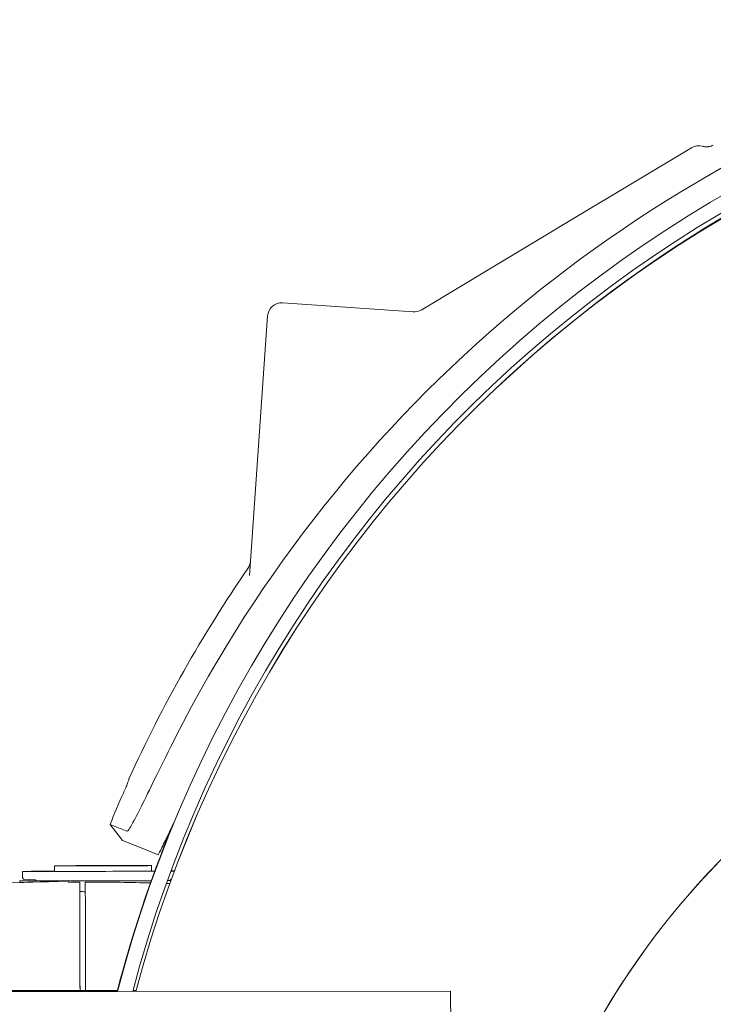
# Model space of a CAD drawing. Header units: inches. Extents: x 1 to 669, y 0 to 417.
# Tile 18 of 256: x 53.25 to 58.18, y 263.42 to 270.41. Entities that reach past the tile are written whole.
import ezdxf

# ---------------------------------------------------------------- set-up
doc = ezdxf.new("R2010")
doc.units = ezdxf.units.IN
doc.header["$LTSCALE"] = 12
doc.header["$MEASUREMENT"] = 0
doc.layers.add('X', color=1, linetype='CONTINUOUS')

msp = doc.modelspace()

# ---------------------------------------------------------------- linework, layer by layer
at = {"layer": 'X', "lineweight": 0}
for p, q in [((58.02235, 269.50045), (57.19733, 269.00473)), ((56.10378, 268.34766), (57.19733, 269.00473)), ((55.11855, 268.39843), (56.0453, 268.33362)), ((54.88291, 266.46221), (55.01182, 268.30565)), ((53.89306, 264.69406), (54.01301, 264.64561)), ((53.89306, 264.69406), (53.9819, 264.5805)), ((54.1032, 264.5315), (53.9819, 264.5805)), ((54.1032, 264.5315), (54.23514, 264.47819)), ((54.23514, 264.47819), (54.23564, 264.47799)), ((53.49846, 264.40011), (53.49846, 264.39921)), ((53.49846, 264.39921), (53.49855, 264.35984)), ((54.18743, 264.40168), (54.18752, 264.36231)), ((54.18743, 264.40078), (54.18752, 264.36141)), ((53.27217, 264.35935), (53.27217, 264.36019)), ((53.27217, 264.35935), (53.27227, 264.31556)), ((53.35934, 264.3008), (53.28373, 264.30378)), ((53.49658, 264.36045), (53.49658, 264.36054)), ((53.49658, 264.36054), (53.49658, 264.36045)), ((53.86296, 264.36023), (54.04416, 264.36065)), ((54.18949, 264.36213), (54.18949, 264.36203)), ((54.18949, 264.36203), (54.18949, 264.36213)), ((54.35019, 264.3616), (54.32447, 264.3615)), ((54.35067, 264.36287), (54.32497, 264.36285)), ((54.32706, 264.30295), (54.32837, 264.303)), ((52.09398, 264.24948), (53.25266, 264.2825)), ((53.25264, 264.29318), (53.25264, 264.29233)), ((53.25264, 264.29233), (53.25267, 264.2812)), ((53.36681, 264.2926), (53.36681, 264.29296)), ((53.59909, 264.29266), (54.18601, 264.294)), ((53.59909, 264.29283), (53.59909, 264.29266)), ((53.59909, 264.29266), (53.59912, 264.28166)), ((54.04102, 264.29379), (53.85981, 264.29337)), ((54.18609, 264.29421), (54.16536, 264.29413)), ((54.31756, 264.27353), (54.29255, 264.27431)), ((54.29984, 264.29446), (54.32526, 264.29456)), ((54.31956, 264.29506), (54.31956, 264.29605)), ((54.31956, 264.29474), (54.31956, 264.29506)), ((54.32577, 264.29594), (54.31961, 264.29593)), ((53.67875, 263.89205), (53.67825, 264.11037)), ((53.71812, 263.89212), (53.71762, 264.11078)), ((53.67919, 263.70187), (53.67919, 263.70197)), ((53.71855, 263.70196), (53.71855, 263.70206)), ((53.67933, 263.63894), (53.67933, 263.63884)), ((51.00695, 263.51287), (53.94578, 263.51479)), ((51.00695, 263.51276), (53.94575, 263.51468)), ((51.00695, 263.50576), (56.31245, 263.50922)), ((51.00695, 263.50587), (53.94575, 263.50779)), ((54.0539, 263.50786), (56.31245, 263.50933)), ((54.05572, 263.51475), (54.0778, 263.51476)), ((54.05575, 263.51486), (54.07783, 263.51487)), ((56.31245, 263.50922), (56.31245, 263.50933)), ((56.316, 258.07236), (56.31245, 263.50922))]:
    msp.add_line(p, q, dxfattribs=at)
for centre, radius, start, end in [((62.94595, 260.95879), 9.62816, 106.735825, 153.116865), ((58.07385, 269.41474), 0.1, 73.945337, 121), ((55.11157, 268.29867), 0.1, 86, 176), ((56.05228, 268.43338), 0.1, 266, 301), ((62.94595, 260.95879), 9.79894, 145.479414, 155.532476), ((62.94595, 260.95879), 9.79321, 156.171389, 157.578713)]:
    msp.add_arc(centre, radius, start, end, dxfattribs=at)
for centre, major_axis, ratio, start_param, end_param in [((62.87626, 261.18123), (-9.2286, 0), 0.9999997, -1.5707963, -0.2548532), ((62.87626, 261.18123), (-9.124, 0), 0.9999997, -1.5707963, -0.257849), ((62.89033, 261.14732), (-9.125, 0), 0.9999997, -1.5707963, -0.2616675), ((62.89033, 261.1472), (-9.125, 0), 0.9999997, -1.5707963, -0.2616802), ((62.90482, 261.16103), (-9.125, 0), 0.9999997, -1.5707963, -0.811785), ((62.90482, 261.16092), (-9.125, 0), 0.9999997, -1.5707963, -0.8158911), ((53.50839, 264.36057), (-0.01181, -0.00003), 0.0008356, -0.5853902, -0.0000025), ((53.84303, 264.36062), (-0.34449, -0.00079), 0.0008344, 0, 3.1415907), ((53.84303, 264.36153), (0.34449, 0.00079), 0.0008344, -0.003462, -0.0000019), ((54.17768, 264.3621), (-0.01181, -0.00003), 0.0008356, -3.141594, -2.5557039), ((53.84319, 264.29453), (-0.59055, -0.00135), 0.0008344, -0.6321794, -0.0000019), ((53.84319, 264.29368), (-0.59055, -0.00135), 0.0008344, -0.0000019, 1.1446754), ((53.84318, 264.29801), (0.59051, 0.01681), 0.0008338, -3.1416145, -1.9969391), ((53.84319, 264.29369), (-0.47638, -0.00109), 0.0008344, -0.0000019, 1.032821), ((49.94466, 263.85989), (-4.93274, -0.32097), 0.0563736, -2.6071082, -2.4451895), ((53.67827, 264.10556), (0.00029, -0.12603), 0.0000019, 1.6090198, 2.6548196), ((53.67874, 263.90131), (0.00045, -0.19692), 0.0000019, -1.5343936, 0.0008344), ((53.67874, 263.89889), (-0.00045, 0.19692), 0.0000019, -3.1407582, -1.6055302), ((53.7181, 263.89876), (-0.00045, 0.1967), 0.0000019, -3.1407582, -1.6045756), ((53.67965, 263.49968), (0.00032, -0.14178), 0.0000019, 1.676347, 2.9528425)]:
    msp.add_ellipse(centre, major_axis=major_axis, ratio=ratio, start_param=start_param, end_param=end_param, dxfattribs=at)
at = {"layer": 'X', "lineweight": 0, "extrusion": (2.92769e-16, -4.39237e-27, -1)}
msp.add_ellipse((54.79017, 266.569), major_axis=(0.00781, 0.10021), ratio=0.9945416, start_param=1.5627491, end_param=2.0978576, dxfattribs=at)
at = {"layer": 'X', "lineweight": 0, "extrusion": (2.92769e-16, 7.43241e-30, -1)}
msp.add_ellipse((62.24983, 260.5057), major_axis=(-5.625, 0), ratio=0.9999997, start_param=0, end_param=2.6101227, dxfattribs=at)
at = {"layer": 'X', "lineweight": 0, "extrusion": (2.92757e-16, 2.48081e-20, -1)}
msp.add_ellipse((62.24983, 260.50555), major_axis=(-5.625, 0), ratio=0.9999997, start_param=-0.7862278, end_param=2.7720535, dxfattribs=at)
at = {"layer": 'X', "lineweight": 0, "extrusion": (2.92774e-16, 4.31655e-20, -1)}
msp.add_ellipse((62.24983, 260.50514), major_axis=(-4.51571, 0), ratio=0.9999997, start_param=-1.3785178, end_param=1.4888884, dxfattribs=at)
at = {"layer": 'X', "lineweight": 0, "extrusion": (2.92769e-16, 1.7701e-21, -1)}
msp.add_ellipse((62.87626, 261.18811), major_axis=(-9.2286, 0), ratio=0.9999997, start_param=0.2540824, end_param=0.3876868, dxfattribs=at)
at = {"layer": 'X', "lineweight": 0, "extrusion": (2.92769e-16, 1.11776e-28, -1)}
for centre, major_axis in [((53.84294, 264.4009), (-0.34449, -0.00079)), ((53.84294, 264.39999), (-0.34449, -0.00079)), ((53.84294, 264.4009), (-0.24606, -0.00056)), ((53.84294, 264.39999), (-0.24606, -0.00056))]:
    msp.add_ellipse(centre, major_axis=major_axis, ratio=0.0008344, start_param=-3.1415907, end_param=3.1415946, dxfattribs=at)
at = {"layer": 'X', "lineweight": 0, "extrusion": (2.92769e-16, 1.70808e-27, -1)}
msp.add_ellipse((53.84303, 264.36149), major_axis=(-0.57086, -0.0013), ratio=0.0008344, start_param=0.0000019, end_param=0.9229735, dxfattribs=at)
at = {"layer": 'X', "lineweight": 0, "extrusion": (2.63663e-16, 1.2201e-14, -1)}
msp.add_ellipse((53.84303, 264.36066), major_axis=(-0.57086, -0.0013), ratio=0.0008344, start_param=-1.605701, end_param=0.0000019, dxfattribs=at)
at = {"layer": 'X', "lineweight": 0, "extrusion": (2.07766e-16, -3.79037e-17, -1)}
msp.add_ellipse((53.50839, 264.36048), major_axis=(-0.01181, -0.00003), ratio=0.0008344, start_param=-0.5854234, end_param=0.0000019, dxfattribs=at)
at = {"layer": 'X', "lineweight": 0, "extrusion": (3.11132e-16, 4.57827e-15, -1)}
msp.add_ellipse((54.03564, 264.36083), major_axis=(-0.24409, -0.00056), ratio=0.0008344, start_param=-2.3680711, end_param=-1.605701, dxfattribs=at)
at = {"layer": 'X', "lineweight": 0, "extrusion": (2.19498e-16, 4.37778e-14, -1)}
msp.add_ellipse((54.03564, 264.3622), major_axis=(0.24409, 0.00056), ratio=0.0008344, start_param=-0.8992232, end_param=-0.7699512, dxfattribs=at)
at = {"layer": 'X', "lineweight": 0, "extrusion": (2.07592e-16, 3.79037e-17, -1)}
msp.add_ellipse((54.17768, 264.36201), major_axis=(0.01181, 0.00003), ratio=0.0008344, start_param=0.0000019, end_param=0.5858557, dxfattribs=at)
at = {"layer": 'X', "lineweight": 0, "extrusion": (2.633e-16, 1.21842e-14, -1)}
msp.add_ellipse((53.84319, 264.29373), major_axis=(-0.47638, -0.00109), ratio=0.0008344, start_param=-1.605701, end_param=-1.032821, dxfattribs=at)
at = {"layer": 'X', "lineweight": 0, "extrusion": (2.92769e-16, 1.10296e-20, -1)}
msp.add_ellipse((62.99437, 7.03832), major_axis=(257.41494, -0.00001), ratio=0.9999997, start_param=-1.6073029, end_param=-1.6069969, dxfattribs=at)
at = {"layer": 'X', "lineweight": 0, "extrusion": (0, 0, -1)}
for centre, major_axis, start_param, end_param in [((53.67827, 264.10381), (-0.00043, 0.18904), -1.5360624, -0.2978964), ((53.71763, 264.1048), (0.00043, -0.18814), -4.680595, -3.4423196), ((53.67874, 263.90129), (0.00059, -0.25993), -0.0008344, 1.5343936), ((53.67874, 263.89887), (-0.00059, 0.25993), 2.4302917, 2.4308633), ((53.67965, 263.49708), (-0.00047, 0.20479), -1.4850642, -0.0008344), ((53.71902, 263.49758), (-0.00047, 0.20438), -1.4872457, -0.0008302)]:
    msp.add_ellipse(centre, major_axis=major_axis, ratio=0.0000019, start_param=start_param, end_param=end_param, dxfattribs=at)
at = {"layer": 'X', "lineweight": 0, "extrusion": (2.74818e-16, 2.57967e-14, -1)}
msp.add_ellipse((54.03579, 264.2939), major_axis=(-0.14961, -0.00034), ratio=0.0008344, start_param=-2.617992, end_param=-1.605701, dxfattribs=at)
at = {"layer": 'X', "lineweight": 0, "extrusion": (2.92769e-16, -1.75886e-25, -1)}
msp.add_ellipse((54.16996, 264.2944), major_axis=(0.14961, 0.00034), ratio=0.0008344, start_param=0.0000019, end_param=0.5185337, dxfattribs=at)
at = {"layer": 'X', "lineweight": 0, "extrusion": (2.92768e-16, 4.37784e-20, -1)}
msp.add_ellipse((48.57961, 123.66639), major_axis=(140.64304, -0.03307), ratio=0.9999996, start_param=-1.5347729, end_param=-1.5344928, dxfattribs=at)
at = {"layer": 'X', "lineweight": 0}
for points, knots in [([(58.17811, 269.51958), (58.17294, 269.5167), (58.1676, 269.51432), (58.16211, 269.51242), (58.15659, 269.51051), (58.15093, 269.50909), (58.1451, 269.50816), (58.14367, 269.50793), (58.14222, 269.50774), (58.14077, 269.50757), (58.1347, 269.50687), (58.12865, 269.50674), (58.12263, 269.50714), (58.12209, 269.50717), (58.12155, 269.50721), (58.12101, 269.50726), (58.11773, 269.50753), (58.11446, 269.50796), (58.11121, 269.50856), (58.10825, 269.5091), (58.10526, 269.50979), (58.10238, 269.51059), (58.10209, 269.51067), (58.1018, 269.51075), (58.10151, 269.51084)], [0, 0, 0, 0, 0.000442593, 0.000442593, 0.000442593, 0.0008871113, 0.0008871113, 0.0008871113, 0.0009963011, 0.0009963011, 0.0009963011, 0.0014534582, 0.0014534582, 0.0014534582, 0.0014944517, 0.0014944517, 0.0014944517, 0.0017435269, 0.0017435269, 0.0017435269, 0.0019695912, 0.0019695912, 0.0019695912, 0.0019926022, 0.0019926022, 0.0019926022, 0.0019926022]), ([(54.01301, 264.64561), (54.01568, 264.64453), (54.02083, 264.64954), (54.03556, 264.67118), (54.04456, 264.68648), (54.07417, 264.74076), (54.09801, 264.78788), (54.15501, 264.90284), (54.18768, 264.96969), (54.2656, 265.12779), (54.31151, 265.2201), (54.35829, 265.31238)], [-2.8831789, -2.8831789, -2.8831789, -2.8831789, -2.4627352, -2.4627352, -2.0838885, -2.0838885, -1.4415894, -1.4415894, -0.7883273, -0.7883273, 0, 0, 0, 0]), ([(54.02699, 265.01729), (54.02699, 265.01729), (54.027, 265.01729), (54.02765, 265.01699), (54.02721, 265.01418), (54.02388, 265.00343), (54.02099, 264.99549), (54.01393, 264.97736), (54.00928, 264.96595), (53.99884, 264.94116), (53.99305, 264.92778), (53.98753, 264.91527)], [-0.8381779, -0.8381779, -0.8381779, -0.8381779, -0.83755045, -0.83755045, -0.73286726, -0.73286726, -0.62818407, -0.62818407, -0.52356561, -0.52356561, -0.41941157, -0.41941157, -0.41941157, -0.41941157]), ([(54.35504, 264.72541), (54.32725, 264.66675), (54.30194, 264.61328), (54.26267, 264.53221), (54.24768, 264.50202), (54.23514, 264.47819)], [1.0757347, 1.0757347, 1.0757347, 1.0757347, 1.6432924, 1.6432924, 2.0867404, 2.0867404, 2.0867404, 2.0867404]), ([(54.23564, 264.47799), (54.24806, 264.50159), (54.2629, 264.53149), (54.29655, 264.60103), (54.31496, 264.63979), (54.33491, 264.68193)], [0.000001, 0.000001, 0.000001, 0.000001, 0.43830099, 0.43830099, 0.86265881, 0.86265881, 0.86265881, 0.86265881]), ([(53.28373, 264.30378), (53.2836, 264.30378), (53.28349, 264.30378), (53.28299, 264.30383), (53.28286, 264.30384), (53.2825, 264.30388), (53.28226, 264.30391), (53.28168, 264.30402), (53.28137, 264.30409), (53.28036, 264.30436), (53.27959, 264.30464), (53.27818, 264.30533), (53.27751, 264.30575), (53.27598, 264.30692), (53.27517, 264.30775), (53.27378, 264.30968), (53.27321, 264.31082), (53.27246, 264.31315), (53.27227, 264.31436), (53.27227, 264.31556)], [0, 0, 0, 0, 0.005972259, 0.005972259, 0.00747983, 0.00747983, 0.008997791, 0.008997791, 0.010199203, 0.010199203, 0.012622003, 0.012622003, 0.015003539, 0.015003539, 0.018421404, 0.018421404, 0.022156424, 0.022156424, 0.02576406, 0.02576406, 0.02576406, 0.02576406]), ([(54.32706, 264.30295), (54.32702, 264.30294), (54.32696, 264.30294), (54.3267, 264.30292), (54.32664, 264.30292), (54.3265, 264.3029), (54.32643, 264.30289), (54.32625, 264.30287), (54.32612, 264.30285), (54.32583, 264.30279), (54.32567, 264.30276), (54.32525, 264.30265), (54.32499, 264.30257), (54.32426, 264.30231), (54.3238, 264.30208), (54.32271, 264.30143), (54.32211, 264.30093), (54.32104, 264.29975), (54.32058, 264.29903), (54.3199, 264.29751), (54.31968, 264.29668), (54.31958, 264.29559), (54.31956, 264.29534), (54.31956, 264.29508)], [0, 0, 0, 0, 0.001611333, 0.001611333, 0.002037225, 0.002037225, 0.002333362, 0.002333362, 0.002802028, 0.002802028, 0.003314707, 0.003314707, 0.004143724, 0.004143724, 0.005667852, 0.005667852, 0.00796131, 0.00796131, 0.010459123, 0.010459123, 0.012967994, 0.012967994, 0.01373258, 0.01373258, 0.01373258, 0.01373258]), ([(53.36681, 264.29296), (53.36681, 264.29382), (53.36666, 264.29468), (53.36612, 264.29628), (53.36571, 264.29704), (53.3647, 264.29837), (53.36408, 264.29896), (53.36308, 264.29965), (53.36273, 264.29985), (53.36208, 264.30017), (53.36176, 264.3003), (53.36126, 264.30047), (53.36106, 264.30053), (53.36065, 264.30063), (53.36044, 264.30067), (53.36015, 264.30072), (53.36004, 264.30074), (53.35983, 264.30077), (53.35974, 264.30077), (53.35953, 264.30079), (53.35947, 264.3008), (53.35938, 264.3008), (53.35936, 264.3008), (53.35934, 264.3008)], [0, 0, 0, 0, 0.00256714, 0.00256714, 0.005080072, 0.005080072, 0.007591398, 0.007591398, 0.008799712, 0.008799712, 0.009855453, 0.009855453, 0.010570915, 0.010570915, 0.011521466, 0.011521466, 0.012361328, 0.012361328, 0.013630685, 0.013630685, 0.016238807, 0.016238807, 0.01903646, 0.01903646, 0.01903646, 0.01903646])]:
    msp.add_open_spline(points, degree=3, knots=knots, dxfattribs=at)

doc.saveas('drawing.dxf')
